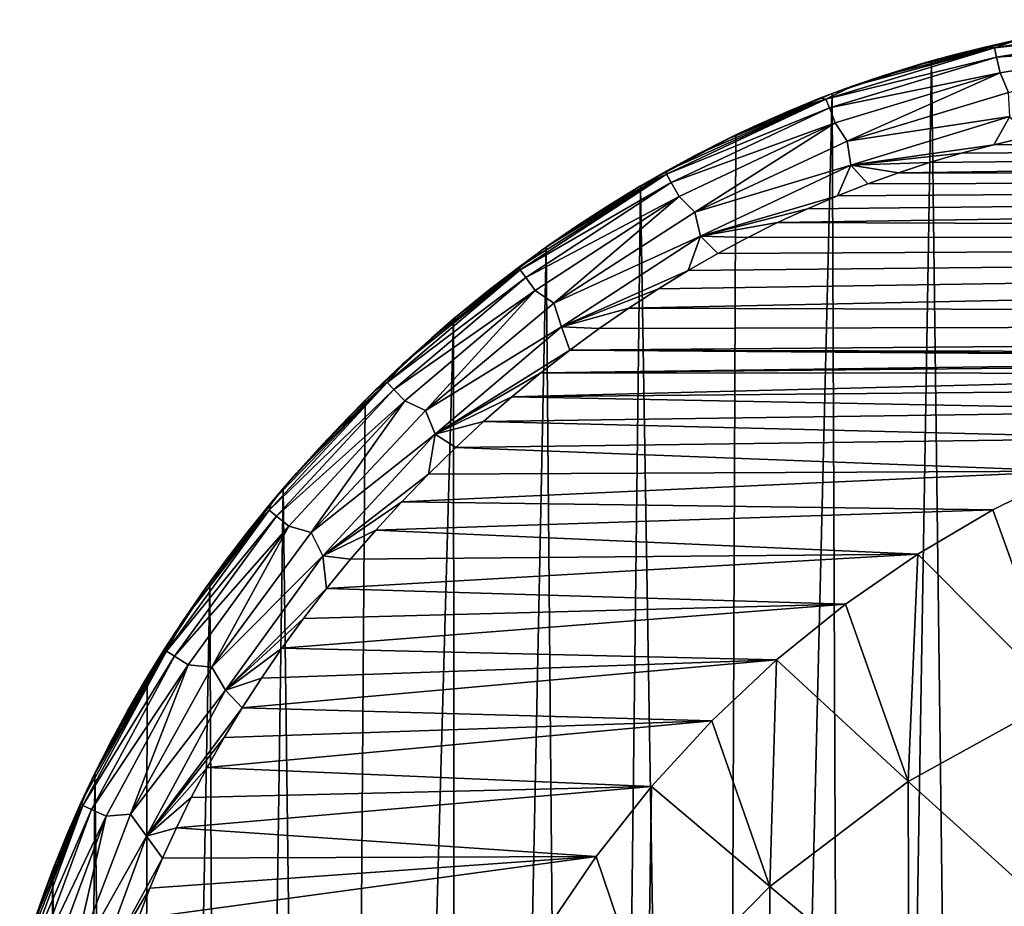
# Model space of a CAD drawing. Header units: metres. Extents: x -26 to 26, y -119 to 32.
# Tile 192 of 208: x -25 to -15, y 16 to 25. Entities that reach past the tile are written whole.
import ezdxf

# ---------------------------------------------------------------- set-up
doc = ezdxf.new("R2010")
doc.units = ezdxf.units.M
doc.layers.add('solid_13_411_041_XXX', color=7, linetype='CONTINUOUS')

msp = doc.modelspace()

# ---------------------------------------------------------------- linework, layer by layer
at = {"layer": 'solid_13_411_041_XXX'}
for points in [[(-14.966739, 25.125114, 8.000325), (-13.199443, 25.414547, 8.000325), (-14.718735, 25.210274, 7.756082)], [(-13.189094, 25.31723, 8.245351), (-13.199443, 25.414547, 8.000325), (-14.966739, 25.125114, 8.000325)], [(-14.718735, 25.210274, 7.756082), (-14.51959, 25.250408, 3.756081), (-15.61408, 24.991171, 3.756081)], [(-14.981044, -25.200666, 3.756081), (-15.61408, 24.991171, 3.756081), (-14.51959, 25.250408, 3.756081)], [(-13.282062, -25.483627, 3.756081), (-14.981044, -25.200666, 3.756081), (-14.51959, 25.250408, 3.756081)], [(-14.944932, 25.029718, 8.245351), (-13.189094, 25.31723, 8.245351), (-14.966739, 25.125114, 8.000325)], [(-14.944932, 25.029718, 8.245351), (-13.171623, 25.15295, 8.463658), (-13.189094, 25.31723, 8.245351)], [(-15.065913, 25.133196, 7.756082), (-14.718735, 25.210274, 7.756082), (-15.61408, 24.991171, 3.756081)], [(-14.966739, 25.125114, 8.000325), (-14.718735, 25.210274, 7.756082), (-15.065913, 25.133196, 7.756082)], [(-14.944932, 25.029718, 8.245351), (-14.908121, 24.868683, 8.463658), (-13.171623, 25.15295, 8.463658)], [(-14.823845, 24.663759, 8.628556), (-13.171623, 25.15295, 8.463658), (-14.908121, 24.868683, 8.463658)], [(-16.702579, 24.596371, 8.000325), (-14.966739, 25.125114, 8.000325), (-16.433594, 24.728811, 7.756082)], [(-14.944932, 25.029718, 8.245351), (-14.966739, 25.125114, 8.000325), (-16.702579, 24.596371, 8.000325)], [(-14.966739, 25.125114, 8.000325), (-16.097261, 24.843983, 7.756082), (-16.433594, 24.728811, 7.756082)], [(-14.966739, 25.125114, 8.000325), (-15.756472, 24.94997, 7.756082), (-16.097261, 24.843983, 7.756082)], [(-14.966739, 25.125114, 8.000325), (-15.412341, 25.046438, 7.756082), (-15.756472, 24.94997, 7.756082)], [(-15.756472, 24.94997, 7.756082), (-15.412341, 25.046438, 7.756082), (-15.61408, 24.991171, 3.756081)], [(-15.412341, 25.046438, 7.756082), (-15.065913, 25.133196, 7.756082), (-15.61408, 24.991171, 3.756081)], [(-14.966739, 25.125114, 8.000325), (-15.065913, 25.133196, 7.756082), (-15.412341, 25.046438, 7.756082)], [(-16.667341, 24.50507, 8.245351), (-14.944932, 25.029718, 8.245351), (-16.702579, 24.596371, 8.000325)], [(-16.667341, 24.50507, 8.245351), (-14.908121, 24.868683, 8.463658), (-14.944932, 25.029718, 8.245351)], [(-15.756472, 24.94997, 7.756082), (-15.61408, 24.991171, 3.756081), (-16.637903, 24.653481, 3.756081)], [(-16.441048, -24.773693, 3.756081), (-16.637903, 24.653481, 3.756081), (-15.61408, 24.991171, 3.756081)], [(-16.097261, 24.843983, 7.756082), (-15.756472, 24.94997, 7.756082), (-16.637903, 24.653481, 3.756081)], [(-14.981044, -25.200666, 3.756081), (-16.441048, -24.773693, 3.756081), (-15.61408, 24.991171, 3.756081)], [(-16.667341, 24.50507, 8.245351), (-16.607857, 24.350946, 8.463658), (-14.908121, 24.868683, 8.463658)], [(-16.433594, 24.728811, 7.756082), (-16.097261, 24.843983, 7.756082), (-16.637903, 24.653481, 3.756081)], [(-16.483618, 24.164566, 8.628556), (-14.908121, 24.868683, 8.463658), (-16.607857, 24.350946, 8.463658)], [(-16.483618, 24.164566, 8.628556), (-14.823845, 24.663759, 8.628556), (-14.908121, 24.868683, 8.463658)], [(-17.823097, -24.180794, 3.756081), (-17.632053, 24.227036, 3.756081), (-16.637903, 24.653481, 3.756081)], [(-16.441048, -24.773693, 3.756081), (-17.823097, -24.180794, 3.756081), (-16.637903, 24.653481, 3.756081)], [(-16.764318, 24.604893, 7.756082), (-16.637903, 24.653481, 3.756081), (-17.632053, 24.227036, 3.756081)], [(-16.764318, 24.604893, 7.756082), (-16.433594, 24.728811, 7.756082), (-16.637903, 24.653481, 3.756081)], [(-16.702579, 24.596371, 8.000325), (-16.433594, 24.728811, 7.756082), (-16.764318, 24.604893, 7.756082)], [(-14.80971, 24.415651, 8.726078), (-14.823845, 24.663759, 8.628556), (-16.483618, 24.164566, 8.628556)], [(-18.343449, 23.822367, 8.000325), (-16.702579, 24.596371, 8.000325), (-18.340227, 23.858906, 7.756082)], [(-16.667341, 24.50507, 8.245351), (-16.702579, 24.596371, 8.000325), (-18.343449, 23.822367, 8.000325)], [(-16.702579, 24.596371, 8.000325), (-18.032213, 24.025793, 7.756082), (-18.340227, 23.858906, 7.756082)], [(-16.702579, 24.596371, 8.000325), (-17.721426, 24.183502, 7.756082), (-18.032213, 24.025793, 7.756082)], [(-16.702579, 24.596371, 8.000325), (-17.407572, 24.332197, 7.756082), (-17.721426, 24.183502, 7.756082)], [(-17.08856, 24.472742, 7.756082), (-16.764318, 24.604893, 7.756082), (-17.632053, 24.227036, 3.756081)], [(-16.702579, 24.596371, 8.000325), (-17.08856, 24.472742, 7.756082), (-17.407572, 24.332197, 7.756082)], [(-16.702579, 24.596371, 8.000325), (-16.764318, 24.604893, 7.756082), (-17.08856, 24.472742, 7.756082)], [(-18.295542, 23.737038, 8.245351), (-16.667341, 24.50507, 8.245351), (-18.343449, 23.822367, 8.000325)], [(-18.295542, 23.737038, 8.245351), (-16.607857, 24.350946, 8.463658), (-16.667341, 24.50507, 8.245351)], [(-17.407572, 24.332197, 7.756082), (-17.08856, 24.472742, 7.756082), (-17.632053, 24.227036, 3.756081)], [(-18.295542, 23.737038, 8.245351), (-18.214668, 23.592997, 8.463658), (-16.607857, 24.350946, 8.463658)], [(-18.054583, 23.432125, 8.628556), (-16.607857, 24.350946, 8.463658), (-18.214668, 23.592997, 8.463658)], [(-18.054583, 23.432125, 8.628556), (-16.483618, 24.164566, 8.628556), (-16.607857, 24.350946, 8.463658)], [(-16.447172, 23.916019, 8.726078), (-14.80971, 24.415651, 8.726078), (-16.483618, 24.164566, 8.628556)], [(-14.975475, 24.1262, 8.756082), (-14.80971, 24.415651, 8.726078), (-16.447172, 23.916019, 8.726078)], [(-14.975475, 24.1262, 8.756082), (-14.631023, 24.206469, 8.756082), (-14.80971, 24.415651, 8.726078)], [(-17.721426, 24.183502, 7.756082), (-17.407572, 24.332197, 7.756082), (-17.632053, 24.227036, 3.756081)], [(14.425325, 24.249657, 8.756082), (-15.634707, 23.941845, 8.756082), (-15.954771, 23.837013, 8.756082)], [(15.997725, 23.822153, 8.756082), (14.425325, 24.249657, 8.756082), (-15.954771, 23.837013, 8.756082)], [(14.425325, 24.249657, 8.756082), (-15.308983, 24.038113, 8.756082), (-15.634707, 23.941845, 8.756082)], [(14.425325, 24.249657, 8.756082), (-14.975475, 24.1262, 8.756082), (-15.308983, 24.038113, 8.756082)], [(14.425325, 24.249657, 8.756082), (-14.631023, 24.206469, 8.756082), (-14.975475, 24.1262, 8.756082)], [(-17.721426, 24.183502, 7.756082), (-17.632053, 24.227036, 3.756081), (-18.612299, 23.702477, 3.756081)], [(-17.823097, -24.180794, 3.756081), (-18.612299, 23.702477, 3.756081), (-17.632053, 24.227036, 3.756081)], [(-18.032213, 24.025793, 7.756082), (-17.721426, 24.183502, 7.756082), (-18.612299, 23.702477, 3.756081)], [(-16.447172, 23.916019, 8.726078), (-16.483618, 24.164566, 8.628556), (-18.054583, 23.432125, 8.628556)], [(-15.308983, 24.038113, 8.756082), (-14.975475, 24.1262, 8.756082), (-16.447172, 23.916019, 8.726078)], [(-15.634707, 23.941845, 8.756082), (-15.308983, 24.038113, 8.756082), (-16.447172, 23.916019, 8.726078)], [(-18.340227, 23.858906, 7.756082), (-18.032213, 24.025793, 7.756082), (-18.612299, 23.702477, 3.756081)], [(-15.954771, 23.837013, 8.756082), (-15.634707, 23.941845, 8.756082), (-16.447172, 23.916019, 8.726078)], [(-18.647141, 23.681835, 7.756082), (-18.340227, 23.858906, 7.756082), (-18.612299, 23.702477, 3.756081)], [(-18.343449, 23.822367, 8.000325), (-18.340227, 23.858906, 7.756082), (-18.647141, 23.681835, 7.756082)], [(-17.995003, 23.184685, 8.726078), (-16.447172, 23.916019, 8.726078), (-18.054583, 23.432125, 8.628556)], [(-16.582207, 23.600439, 8.756082), (-16.447172, 23.916019, 8.726078), (-17.995003, 23.184685, 8.726078)], [(-16.582207, 23.600439, 8.756082), (-16.26993, 23.723455, 8.756082), (-16.447172, 23.916019, 8.726078)], [(-16.26993, 23.723455, 8.756082), (-15.954771, 23.837013, 8.756082), (-16.447172, 23.916019, 8.726078)], [(15.997725, 23.822153, 8.756082), (-15.954771, 23.837013, 8.756082), (-16.26993, 23.723455, 8.756082)], [(-18.343449, 23.822367, 8.000325), (-19.565369, 23.084467, 7.756082), (-19.869677, 22.862839, 7.756082)], [(-19.853289, 22.83725, 8.000325), (-18.343449, 23.822367, 8.000325), (-19.869677, 22.862839, 7.756082)], [(-18.295542, 23.737038, 8.245351), (-18.343449, 23.822367, 8.000325), (-19.853289, 22.83725, 8.000325)], [(-19.794626, 22.758913, 8.245351), (-18.295542, 23.737038, 8.245351), (-19.853289, 22.83725, 8.000325)], [(-19.794626, 22.758913, 8.245351), (-18.214668, 23.592997, 8.463658), (-18.295542, 23.737038, 8.245351)], [(-18.343449, 23.822367, 8.000325), (-19.259806, 23.294878, 7.756082), (-19.565369, 23.084467, 7.756082)], [(-18.343449, 23.822367, 8.000325), (-18.95339, 23.494104, 7.756082), (-19.259806, 23.294878, 7.756082)], [(-18.343449, 23.822367, 8.000325), (-18.647141, 23.681835, 7.756082), (-18.95339, 23.494104, 7.756082)], [(15.997725, 23.822153, 8.756082), (-16.892078, 23.467699, 8.756082), (-17.200439, 23.324865, 8.756082)], [(17.462429, 23.194752, 8.756082), (15.997725, 23.822153, 8.756082), (-17.200439, 23.324865, 8.756082)], [(15.997725, 23.822153, 8.756082), (-16.582207, 23.600439, 8.756082), (-16.892078, 23.467699, 8.756082)], [(15.997725, 23.822153, 8.756082), (-16.26993, 23.723455, 8.756082), (-16.582207, 23.600439, 8.756082)], [(-18.647141, 23.681835, 7.756082), (-18.612299, 23.702477, 3.756081), (-19.583242, 23.071527, 3.756081)], [(-19.176775, -23.397558, 3.756081), (-19.583242, 23.071527, 3.756081), (-18.612299, 23.702477, 3.756081)], [(-18.95339, 23.494104, 7.756082), (-18.647141, 23.681835, 7.756082), (-19.583242, 23.071527, 3.756081)], [(-17.823097, -24.180794, 3.756081), (-19.176775, -23.397558, 3.756081), (-18.612299, 23.702477, 3.756081)], [(-19.794626, 22.758913, 8.245351), (-19.695601, 22.626675, 8.463658), (-18.214668, 23.592997, 8.463658)], [(-19.506252, 22.495235, 8.628556), (-18.214668, 23.592997, 8.463658), (-19.695601, 22.626675, 8.463658)], [(-19.506252, 22.495235, 8.628556), (-18.054583, 23.432125, 8.628556), (-18.214668, 23.592997, 8.463658)], [(-16.892078, 23.467699, 8.756082), (-16.582207, 23.600439, 8.756082), (-17.995003, 23.184685, 8.726078)], [(-19.259806, 23.294878, 7.756082), (-18.95339, 23.494104, 7.756082), (-19.583242, 23.071527, 3.756081)], [(-17.995003, 23.184685, 8.726078), (-18.054583, 23.432125, 8.628556), (-19.506252, 22.495235, 8.628556)], [(-17.200439, 23.324865, 8.756082), (-16.892078, 23.467699, 8.756082), (-17.995003, 23.184685, 8.726078)], [(-17.507965, 23.171314, 8.756082), (-17.200439, 23.324865, 8.756082), (-17.995003, 23.184685, 8.726078)], [(17.462429, 23.194752, 8.756082), (-17.200439, 23.324865, 8.756082), (-17.507965, 23.171314, 8.756082)], [(-19.565369, 23.084467, 7.756082), (-19.259806, 23.294878, 7.756082), (-19.583242, 23.071527, 3.756081)], [(-19.425724, 22.249567, 8.726078), (-17.995003, 23.184685, 8.726078), (-19.506252, 22.495235, 8.628556)], [(-18.121481, 22.830887, 8.756082), (-17.995003, 23.184685, 8.726078), (-19.425724, 22.249567, 8.726078)], [(17.462429, 23.194752, 8.756082), (-18.427475, 22.643412, 8.756082), (-18.732845, 22.44408, 8.756082)], [(18.905657, 22.325706, 8.756082), (17.462429, 23.194752, 8.756082), (-18.732845, 22.44408, 8.756082)], [(17.462429, 23.194752, 8.756082), (-18.121481, 22.830887, 8.756082), (-18.427475, 22.643412, 8.756082)], [(17.462429, 23.194752, 8.756082), (-17.814941, 23.006815, 8.756082), (-18.121481, 22.830887, 8.756082)], [(-18.121481, 22.830887, 8.756082), (-17.814941, 23.006815, 8.756082), (-17.995003, 23.184685, 8.726078)], [(-17.814941, 23.006815, 8.756082), (-17.507965, 23.171314, 8.756082), (-17.995003, 23.184685, 8.726078)], [(17.462429, 23.194752, 8.756082), (-17.507965, 23.171314, 8.756082), (-17.814941, 23.006815, 8.756082)], [(-19.869677, 22.862839, 7.756082), (-19.583242, 23.071527, 3.756081), (-20.537155, 22.331867, 3.756081)], [(-20.506889, -22.404802, 3.756081), (-20.537155, 22.331867, 3.756081), (-19.583242, 23.071527, 3.756081)], [(-19.176775, -23.397558, 3.756081), (-20.506889, -22.404802, 3.756081), (-19.583242, 23.071527, 3.756081)], [(-19.869677, 22.862839, 7.756082), (-19.565369, 23.084467, 7.756082), (-19.583242, 23.071527, 3.756081)], [(-21.220369, 21.676777, 8.000325), (-19.853289, 22.83725, 8.000325), (-21.057079, 21.87228, 7.756082)], [(-19.794626, 22.758913, 8.245351), (-19.853289, 22.83725, 8.000325), (-21.220369, 21.676777, 8.000325)], [(-19.853289, 22.83725, 8.000325), (-20.766195, 22.134789, 7.756082), (-21.057079, 21.87228, 7.756082)], [(-19.853289, 22.83725, 8.000325), (-20.470798, 22.387659, 7.756082), (-20.766195, 22.134789, 7.756082)], [(-20.171646, 22.630518, 7.756082), (-19.869677, 22.862839, 7.756082), (-20.537155, 22.331867, 3.756081)], [(-19.853289, 22.83725, 8.000325), (-20.171646, 22.630518, 7.756082), (-20.470798, 22.387659, 7.756082)], [(-19.853289, 22.83725, 8.000325), (-19.869677, 22.862839, 7.756082), (-20.171646, 22.630518, 7.756082)], [(-18.427475, 22.643412, 8.756082), (-18.121481, 22.830887, 8.756082), (-19.425724, 22.249567, 8.726078)], [(-21.152672, 21.606106, 8.245351), (-19.794626, 22.758913, 8.245351), (-21.220369, 21.676777, 8.000325)], [(-21.152672, 21.606106, 8.245351), (-19.695601, 22.626675, 8.463658), (-19.794626, 22.758913, 8.245351)], [(-21.152672, 21.606106, 8.245351), (-21.038395, 21.486809, 8.463658), (-19.695601, 22.626675, 8.463658)], [(-20.825916, 21.387432, 8.628556), (-19.695601, 22.626675, 8.463658), (-21.038395, 21.486809, 8.463658)], [(-20.825916, 21.387432, 8.628556), (-19.506252, 22.495235, 8.628556), (-19.695601, 22.626675, 8.463658)], [(-20.470798, 22.387659, 7.756082), (-20.171646, 22.630518, 7.756082), (-20.537155, 22.331867, 3.756081)], [(-18.732845, 22.44408, 8.756082), (-18.427475, 22.643412, 8.756082), (-19.425724, 22.249567, 8.726078)], [(-19.425724, 22.249567, 8.726078), (-19.506252, 22.495235, 8.628556), (-20.825916, 21.387432, 8.628556)], [(-19.037046, 22.232895, 8.756082), (-18.732845, 22.44408, 8.756082), (-19.425724, 22.249567, 8.726078)], [(18.905657, 22.325706, 8.756082), (-18.732845, 22.44408, 8.756082), (-19.037046, 22.232895, 8.756082)], [(-21.757824, -21.227371, 3.756081), (-21.448128, 21.496977, 3.756081), (-20.537155, 22.331867, 3.756081)], [(-20.506889, -22.404802, 3.756081), (-21.757824, -21.227371, 3.756081), (-20.537155, 22.331867, 3.756081)], [(-20.766195, 22.134789, 7.756082), (-20.537155, 22.331867, 3.756081), (-21.448128, 21.496977, 3.756081)], [(-20.766195, 22.134789, 7.756082), (-20.470798, 22.387659, 7.756082), (-20.537155, 22.331867, 3.756081)], [(18.905657, 22.325706, 8.756082), (-19.037046, 22.232895, 8.756082), (-19.339886, 22.009789, 8.756082)], [(-0.000022, 21.967253, 8.756082), (18.905657, 22.325706, 8.756082), (-19.339886, 22.009789, 8.756082)], [(-20.72612, 21.143948, 8.726078), (-19.425724, 22.249567, 8.726078), (-20.825916, 21.387432, 8.628556)], [(-19.339886, 22.009789, 8.756082), (-19.425724, 22.249567, 8.726078), (-20.72612, 21.143948, 8.726078)], [(-19.339886, 22.009789, 8.756082), (-19.037046, 22.232895, 8.756082), (-19.425724, 22.249567, 8.726078)], [(-21.057079, 21.87228, 7.756082), (-20.766195, 22.134789, 7.756082), (-21.448128, 21.496977, 3.756081)], [(-19.640079, 21.775251, 8.756082), (-19.339886, 22.009789, 8.756082), (-20.72612, 21.143948, 8.726078)], [(-8.394595, 21.926308, 8.756082), (-19.339886, 22.009789, 8.756082), (-19.640079, 21.775251, 8.756082)], [(-7.28661, 21.94108, 8.756082), (-0.000022, 21.967253, 8.756082), (-19.339886, 22.009789, 8.756082)], [(-8.394595, 21.926308, 8.756082), (-7.28661, 21.94108, 8.756082), (-19.339886, 22.009789, 8.756082)], [(-9.516804, 21.875101, 8.756082), (-8.394595, 21.926308, 8.756082), (-19.640079, 21.775251, 8.756082)], [(-21.342356, 21.600941, 7.756082), (-21.057079, 21.87228, 7.756082), (-21.448128, 21.496977, 3.756081)], [(-21.220369, 21.676777, 8.000325), (-21.057079, 21.87228, 7.756082), (-21.342356, 21.600941, 7.756082)], [(-10.555847, 21.771463, 8.756082), (-9.516804, 21.875101, 8.756082), (-19.640079, 21.775251, 8.756082)], [(-19.93705, 21.52964, 8.756082), (-19.640079, 21.775251, 8.756082), (-20.72612, 21.143948, 8.726078)], [(-10.555847, 21.771463, 8.756082), (-19.640079, 21.775251, 8.756082), (-19.93705, 21.52964, 8.756082)], [(-11.527505, 21.609997, 8.756082), (-10.555847, 21.771463, 8.756082), (-19.93705, 21.52964, 8.756082)], [(-22.437685, 20.363848, 8.000325), (-21.220369, 21.676777, 8.000325), (-22.40864, 20.446407, 7.756082)], [(-21.152672, 21.606106, 8.245351), (-21.220369, 21.676777, 8.000325), (-22.437685, 20.363848, 8.000325)], [(-22.362139, 20.301664, 8.245351), (-21.152672, 21.606106, 8.245351), (-22.437685, 20.363848, 8.000325)], [(-21.220369, 21.676777, 8.000325), (-22.154821, 20.743429, 7.756082), (-22.40864, 20.446407, 7.756082)], [(-22.362139, 20.301664, 8.245351), (-21.038395, 21.486809, 8.463658), (-21.152672, 21.606106, 8.245351)], [(-21.220369, 21.676777, 8.000325), (-21.892176, 21.035404, 7.756082), (-22.154821, 20.743429, 7.756082)], [(-21.220369, 21.676777, 8.000325), (-21.620951, 21.321733, 7.756082), (-21.892176, 21.035404, 7.756082)], [(-21.220369, 21.676777, 8.000325), (-21.342356, 21.600941, 7.756082), (-21.620951, 21.321733, 7.756082)], [(-21.620951, 21.321733, 7.756082), (-21.342356, 21.600941, 7.756082), (-21.448128, 21.496977, 3.756081)], [(-12.464662, 21.384274, 8.756082), (-11.527505, 21.609997, 8.756082), (-19.93705, 21.52964, 8.756082)], [(-21.620951, 21.321733, 7.756082), (-21.448128, 21.496977, 3.756081), (-22.292957, 20.584362, 3.756081)], [(-21.757824, -21.227371, 3.756081), (-22.292957, 20.584362, 3.756081), (-21.448128, 21.496977, 3.756081)], [(-20.229095, 21.274027, 8.756082), (-19.93705, 21.52964, 8.756082), (-20.72612, 21.143948, 8.726078)], [(-12.464662, 21.384274, 8.756082), (-19.93705, 21.52964, 8.756082), (-20.229095, 21.274027, 8.756082)], [(-22.362139, 20.301664, 8.245351), (-22.23461, 20.196692, 8.463658), (-21.038395, 21.486809, 8.463658)], [(-22.004086, 20.132416, 8.628556), (-21.038395, 21.486809, 8.463658), (-22.23461, 20.196692, 8.463658)], [(-22.004086, 20.132416, 8.628556), (-20.825916, 21.387432, 8.628556), (-21.038395, 21.486809, 8.463658)], [(-21.892176, 21.035404, 7.756082), (-21.620951, 21.321733, 7.756082), (-22.292957, 20.584362, 3.756081)], [(-20.72612, 21.143948, 8.726078), (-20.825916, 21.387432, 8.628556), (-22.004086, 20.132416, 8.628556)], [(-13.342767, 21.10239, 8.756082), (-12.464662, 21.384274, 8.756082), (-20.229095, 21.274027, 8.756082)], [(-20.515867, 21.00857, 8.756082), (-20.229095, 21.274027, 8.756082), (-20.72612, 21.143948, 8.726078)], [(-13.342767, 21.10239, 8.756082), (-20.229095, 21.274027, 8.756082), (-20.515867, 21.00857, 8.756082)], [(-21.885206, 19.891806, 8.726078), (-20.72612, 21.143948, 8.726078), (-22.004086, 20.132416, 8.628556)], [(-20.796993, 20.733435, 8.756082), (-20.72612, 21.143948, 8.726078), (-21.885206, 19.891806, 8.726078)], [(-20.796993, 20.733435, 8.756082), (-20.515867, 21.00857, 8.756082), (-20.72612, 21.143948, 8.726078)], [(-14.178542, 20.764196, 8.756082), (-13.342767, 21.10239, 8.756082), (-20.515867, 21.00857, 8.756082)], [(-22.154821, 20.743429, 7.756082), (-21.892176, 21.035404, 7.756082), (-22.292957, 20.584362, 3.756081)], [(-14.178542, 20.764196, 8.756082), (-20.515867, 21.00857, 8.756082), (-20.796993, 20.733435, 8.756082)], [(-22.40864, 20.446407, 7.756082), (-22.154821, 20.743429, 7.756082), (-22.292957, 20.584362, 3.756081)], [(-21.071585, 20.449242, 8.756082), (-20.796993, 20.733435, 8.756082), (-21.885206, 19.891806, 8.726078)], [(-14.178542, 20.764196, 8.756082), (-20.796993, 20.733435, 8.756082), (-21.071585, 20.449242, 8.756082)], [(-14.982953, 20.367134, 8.756082), (-14.178542, 20.764196, 8.756082), (-21.071585, 20.449242, 8.756082)], [(-14.287985, 18.431553, 21.702971), (-14.178542, 20.764196, 8.756082), (-14.982953, 20.367134, 8.756082)], [(-22.40864, 20.446407, 7.756082), (-22.292957, 20.584362, 3.756081), (-23.047827, 19.622133, 3.756081)], [(-22.86548, -19.917488, 3.756081), (-23.047827, 19.622133, 3.756081), (-22.292957, 20.584362, 3.756081)], [(-21.757824, -21.227371, 3.756081), (-22.86548, -19.917488, 3.756081), (-22.292957, 20.584362, 3.756081)], [(-22.652815, 20.145569, 7.756082), (-22.40864, 20.446407, 7.756082), (-23.047827, 19.622133, 3.756081)], [(-22.437685, 20.363848, 8.000325), (-22.40864, 20.446407, 7.756082), (-22.652815, 20.145569, 7.756082)], [(-21.339117, 20.156538, 8.756082), (-21.071585, 20.449242, 8.756082), (-21.885206, 19.891806, 8.726078)], [(-14.982953, 20.367134, 8.756082), (-21.071585, 20.449242, 8.756082), (-21.339117, 20.156538, 8.756082)], [(-23.493017, 18.910297, 8.000325), (-22.437685, 20.363848, 8.000325), (-23.323715, 19.225676, 7.756082)], [(-22.362139, 20.301664, 8.245351), (-22.437685, 20.363848, 8.000325), (-23.493017, 18.910297, 8.000325)], [(-23.410324, 18.857924, 8.245351), (-22.362139, 20.301664, 8.245351), (-23.493017, 18.910297, 8.000325)], [(-23.410324, 18.857924, 8.245351), (-22.23461, 20.196692, 8.463658), (-22.362139, 20.301664, 8.245351)], [(-22.437685, 20.363848, 8.000325), (-23.1108, 19.534473, 7.756082), (-23.323715, 19.225676, 7.756082)], [(-22.437685, 20.363848, 8.000325), (-22.887093, 19.841269, 7.756082), (-23.1108, 19.534473, 7.756082)], [(-22.437685, 20.363848, 8.000325), (-22.652815, 20.145569, 7.756082), (-22.887093, 19.841269, 7.756082)], [(-15.756655, 19.910761, 8.756082), (-14.982953, 20.367134, 8.756082), (-21.339117, 20.156538, 8.756082)], [(-14.287985, 18.431553, 21.702971), (-14.982953, 20.367134, 8.756082), (-15.756655, 19.910761, 8.756082)], [(-23.410324, 18.857924, 8.245351), (-23.270733, 18.769514, 8.463658), (-22.23461, 20.196692, 8.463658)], [(-23.027273, 18.744625, 8.628556), (-22.23461, 20.196692, 8.463658), (-23.270733, 18.769514, 8.463658)], [(-23.027273, 18.744625, 8.628556), (-22.004086, 20.132416, 8.628556), (-22.23461, 20.196692, 8.463658)], [(-22.887093, 19.841269, 7.756082), (-22.652815, 20.145569, 7.756082), (-23.047827, 19.622133, 3.756081)], [(-21.885206, 19.891806, 8.726078), (-22.004086, 20.132416, 8.628556), (-23.027273, 18.744625, 8.628556)], [(-21.597631, 19.857468, 8.756082), (-21.339117, 20.156538, 8.756082), (-21.885206, 19.891806, 8.726078)], [(-15.756655, 19.910761, 8.756082), (-21.339117, 20.156538, 8.756082), (-21.597631, 19.857468, 8.756082)], [(-22.88703, 18.508711, 8.726078), (-21.885206, 19.891806, 8.726078), (-23.027273, 18.744625, 8.628556)], [(-21.845886, 19.553766, 8.756082), (-21.885206, 19.891806, 8.726078), (-22.88703, 18.508711, 8.726078)], [(-21.845886, 19.553766, 8.756082), (-21.597631, 19.857468, 8.756082), (-21.885206, 19.891806, 8.726078)], [(-15.756655, 19.910761, 8.756082), (-21.597631, 19.857468, 8.756082), (-21.845886, 19.553766, 8.756082)], [(-16.501131, 19.393986, 8.756082), (-15.756655, 19.910761, 8.756082), (-21.845886, 19.553766, 8.756082)], [(-15.85585, 17.568445, 21.675613), (-15.756655, 19.910761, 8.756082), (-16.501131, 19.393986, 8.756082)], [(-15.85585, 17.568445, 21.675613), (-14.287985, 18.431553, 21.702971), (-15.756655, 19.910761, 8.756082)], [(-23.1108, 19.534473, 7.756082), (-22.887093, 19.841269, 7.756082), (-23.047827, 19.622133, 3.756081)], [(-23.772396, -18.555756, 3.756081), (-23.693792, 18.640995, 3.756081), (-23.047827, 19.622133, 3.756081)], [(-22.86548, -19.917488, 3.756081), (-23.772396, -18.555756, 3.756081), (-23.047827, 19.622133, 3.756081)], [(-23.1108, 19.534473, 7.756082), (-23.047827, 19.622133, 3.756081), (-23.693792, 18.640995, 3.756081)], [(-23.323715, 19.225676, 7.756082), (-23.1108, 19.534473, 7.756082), (-23.693792, 18.640995, 3.756081)], [(-22.082539, 19.247101, 8.756082), (-21.845886, 19.553766, 8.756082), (-22.88703, 18.508711, 8.726078)], [(-16.501131, 19.393986, 8.756082), (-21.845886, 19.553766, 8.756082), (-22.082539, 19.247101, 8.756082)], [(-16.501131, 19.393986, 8.756082), (-22.082539, 19.247101, 8.756082), (-22.306141, 18.940115, 8.756082)], [(-17.210651, 18.819611, 8.756082), (-16.501131, 19.393986, 8.756082), (-22.306141, 18.940115, 8.756082)], [(-15.85585, 17.568445, 21.675613), (-16.501131, 19.393986, 8.756082), (-17.210651, 18.819611, 8.756082)], [(-23.525389, 18.915821, 7.756082), (-23.323715, 19.225676, 7.756082), (-23.693792, 18.640995, 3.756081)], [(-23.493017, 18.910297, 8.000325), (-23.323715, 19.225676, 7.756082), (-23.525389, 18.915821, 7.756082)], [(-22.306141, 18.940115, 8.756082), (-22.082539, 19.247101, 8.756082), (-22.88703, 18.508711, 8.726078)], [(-23.493017, 18.910297, 8.000325), (-24.222942, 17.668568, 7.756082), (-24.371172, 17.355286, 7.756082)], [(-24.35417, 17.319523, 8.000325), (-23.493017, 18.910297, 8.000325), (-24.371172, 17.355286, 7.756082)], [(-23.410324, 18.857924, 8.245351), (-23.493017, 18.910297, 8.000325), (-24.35417, 17.319523, 8.000325)], [(-23.493017, 18.910297, 8.000325), (-24.064524, 17.981335, 7.756082), (-24.222942, 17.668568, 7.756082)], [(-23.493017, 18.910297, 8.000325), (-23.895586, 18.293596, 7.756082), (-24.064524, 17.981335, 7.756082)], [(-23.493017, 18.910297, 8.000325), (-23.716002, 18.605011, 7.756082), (-23.895586, 18.293596, 7.756082)], [(-23.716002, 18.605011, 7.756082), (-23.525389, 18.915821, 7.756082), (-23.693792, 18.640995, 3.756081)], [(-23.493017, 18.910297, 8.000325), (-23.525389, 18.915821, 7.756082), (-23.716002, 18.605011, 7.756082)], [(-22.516447, 18.633347, 8.756082), (-22.306141, 18.940115, 8.756082), (-22.88703, 18.508711, 8.726078)], [(-17.210651, 18.819611, 8.756082), (-22.306141, 18.940115, 8.756082), (-22.516447, 18.633347, 8.756082)], [(-24.2651, 17.279015, 8.245351), (-23.410324, 18.857924, 8.245351), (-24.35417, 17.319523, 8.000325)], [(-24.2651, 17.279015, 8.245351), (-23.270733, 18.769514, 8.463658), (-23.410324, 18.857924, 8.245351)], [(-24.2651, 17.279015, 8.245351), (-24.114746, 17.210634, 8.463658), (-23.270733, 18.769514, 8.463658)], [(-23.864876, 17.230938, 8.628556), (-23.270733, 18.769514, 8.463658), (-24.114746, 17.210634, 8.463658)], [(-23.864876, 17.230938, 8.628556), (-23.027273, 18.744625, 8.628556), (-23.270733, 18.769514, 8.463658)], [(-17.210651, 18.819611, 8.756082), (-22.516447, 18.633347, 8.756082), (-22.714348, 18.326504, 8.756082)], [(-17.878191, 18.192381, 8.756082), (-17.210651, 18.819611, 8.756082), (-22.714348, 18.326504, 8.756082)], [(-17.280291, 16.486341, 21.641304), (-17.210651, 18.819611, 8.756082), (-17.878191, 18.192381, 8.756082)], [(-17.280291, 16.486341, 21.641304), (-15.85585, 17.568445, 21.675613), (-17.210651, 18.819611, 8.756082)], [(-22.88703, 18.508711, 8.726078), (-23.027273, 18.744625, 8.628556), (-23.864876, 17.230938, 8.628556)], [(-23.716002, 18.605011, 7.756082), (-23.693792, 18.640995, 3.756081), (-24.230625, 17.653362, 3.756081)], [(-23.772396, -18.555756, 3.756081), (-24.230625, 17.653362, 3.756081), (-23.693792, 18.640995, 3.756081)], [(-23.895586, 18.293596, 7.756082), (-23.716002, 18.605011, 7.756082), (-24.230625, 17.653362, 3.756081)], [(-22.714348, 18.326504, 8.756082), (-22.516447, 18.633347, 8.756082), (-22.88703, 18.508711, 8.726078)], [(-23.699724, 17.003492, 8.726078), (-22.88703, 18.508711, 8.726078), (-23.864876, 17.230938, 8.628556)], [(-22.714348, 18.326504, 8.756082), (-22.88703, 18.508711, 8.726078), (-23.699724, 17.003492, 8.726078)], [(-14.282903, 16.146288, 34.676434), (-14.287985, 18.431553, 21.702971), (-15.85585, 17.568445, 21.675613)], [(-24.064524, 17.981335, 7.756082), (-23.895586, 18.293596, 7.756082), (-24.230625, 17.653362, 3.756081)], [(-22.90027, 18.019196, 8.756082), (-22.714348, 18.326504, 8.756082), (-23.699724, 17.003492, 8.726078)], [(-17.878191, 18.192381, 8.756082), (-22.714348, 18.326504, 8.756082), (-22.90027, 18.019196, 8.756082)], [(-17.878191, 18.192381, 8.756082), (-22.90027, 18.019196, 8.756082), (-23.074862, 17.71088, 8.756082)], [(-18.499376, 17.516014, 8.756082), (-17.878191, 18.192381, 8.756082), (-23.074862, 17.71088, 8.756082)], [(-17.280291, 16.486341, 21.641304), (-17.878191, 18.192381, 8.756082), (-18.499376, 17.516014, 8.756082)], [(-24.222942, 17.668568, 7.756082), (-24.064524, 17.981335, 7.756082), (-24.230625, 17.653362, 3.756081)], [(-23.074862, 17.71088, 8.756082), (-22.90027, 18.019196, 8.756082), (-23.699724, 17.003492, 8.726078)], [(-24.371172, 17.355286, 7.756082), (-24.230625, 17.653362, 3.756081), (-24.664551, 16.660713, 3.756081)], [(-24.469927, -17.182726, 3.756081), (-24.664551, 16.660713, 3.756081), (-24.230625, 17.653362, 3.756081)], [(-23.772396, -18.555756, 3.756081), (-24.469927, -17.182726, 3.756081), (-24.230625, 17.653362, 3.756081)], [(-24.371172, 17.355286, 7.756082), (-24.222942, 17.668568, 7.756082), (-24.230625, 17.653362, 3.756081)], [(-23.23848, 17.401478, 8.756082), (-23.074862, 17.71088, 8.756082), (-23.699724, 17.003492, 8.726078)], [(-18.499376, 17.516014, 8.756082), (-23.074862, 17.71088, 8.756082), (-23.23848, 17.401478, 8.756082)], [(-15.850471, 15.287393, 34.631931), (-15.85585, 17.568445, 21.675613), (-17.280291, 16.486341, 21.641304)], [(-14.282903, 16.146288, 34.676434), (-15.85585, 17.568445, 21.675613), (-15.850471, 15.287393, 34.631931)], [(-18.499376, 17.516014, 8.756082), (-23.23848, 17.401478, 8.756082), (-23.391287, 17.090927, 8.756082)], [(-19.069633, 16.795261, 8.756082), (-18.499376, 17.516014, 8.756082), (-23.391287, 17.090927, 8.756082)], [(-18.533916, 15.210458, 21.600769), (-18.499376, 17.516014, 8.756082), (-19.069633, 16.795261, 8.756082)], [(-18.533916, 15.210458, 21.600769), (-17.280291, 16.486341, 21.641304), (-18.499376, 17.516014, 8.756082)], [(-24.509453, 17.041555, 7.756082), (-24.371172, 17.355286, 7.756082), (-24.664551, 16.660713, 3.756081)], [(-24.35417, 17.319523, 8.000325), (-24.371172, 17.355286, 7.756082), (-24.509453, 17.041555, 7.756082)], [(-23.391287, 17.090927, 8.756082), (-23.23848, 17.401478, 8.756082), (-23.699724, 17.003492, 8.726078)], [(-24.984547, 15.614705, 8.000325), (-24.35417, 17.319523, 8.000325), (-24.972872, 15.761795, 7.756082)], [(-24.2651, 17.279015, 8.245351), (-24.35417, 17.319523, 8.000325), (-24.984547, 15.614705, 8.000325)], [(-24.890484, 15.587664, 8.245351), (-24.2651, 17.279015, 8.245351), (-24.984547, 15.614705, 8.000325)], [(-24.35417, 17.319523, 8.000325), (-24.86972, 16.08807, 7.756082), (-24.972872, 15.761795, 7.756082)], [(-24.890484, 15.587664, 8.245351), (-24.114746, 17.210634, 8.463658), (-24.2651, 17.279015, 8.245351)], [(-24.35417, 17.319523, 8.000325), (-24.758322, 16.409058, 7.756082), (-24.86972, 16.08807, 7.756082)], [(-24.35417, 17.319523, 8.000325), (-24.638361, 16.726458, 7.756082), (-24.758322, 16.409058, 7.756082)], [(-24.35417, 17.319523, 8.000325), (-24.509453, 17.041555, 7.756082), (-24.638361, 16.726458, 7.756082)], [(-24.890484, 15.587664, 8.245351), (-24.731697, 15.542017, 8.463658), (-24.114746, 17.210634, 8.463658)], [(-24.483847, 15.610353, 8.628556), (-24.114746, 17.210634, 8.463658), (-24.731697, 15.542017, 8.463658)], [(-24.483847, 15.610353, 8.628556), (-23.864876, 17.230938, 8.628556), (-24.114746, 17.210634, 8.463658)], [(-23.699724, 17.003492, 8.726078), (-23.864876, 17.230938, 8.628556), (-24.483847, 15.610353, 8.628556)], [(-24.638361, 16.726458, 7.756082), (-24.509453, 17.041555, 7.756082), (-24.664551, 16.660713, 3.756081)], [(-23.533575, 16.779345, 8.756082), (-23.391287, 17.090927, 8.756082), (-23.699724, 17.003492, 8.726078)], [(-19.069633, 16.795261, 8.756082), (-23.391287, 17.090927, 8.756082), (-23.533575, 16.779345, 8.756082)], [(-24.291174, 15.396219, 8.726078), (-23.699724, 17.003492, 8.726078), (-24.483847, 15.610353, 8.628556)], [(-23.533575, 16.779345, 8.756082), (-23.699724, 17.003492, 8.726078), (-24.291174, 15.396219, 8.726078)], [(-23.665365, 16.466928, 8.756082), (-23.533575, 16.779345, 8.756082), (-24.291174, 15.396219, 8.726078)], [(-19.069633, 16.795261, 8.756082), (-23.665365, 16.466928, 8.756082), (-23.786619, 16.15436, 8.756082)], [(-19.584511, 16.035786, 8.756082), (-19.069633, 16.795261, 8.756082), (-23.786619, 16.15436, 8.756082)], [(-19.069633, 16.795261, 8.756082), (-23.533575, 16.779345, 8.756082), (-23.665365, 16.466928, 8.756082)], [(-18.533916, 15.210458, 21.600769), (-19.069633, 16.795261, 8.756082), (-19.584511, 16.035786, 8.756082)], [(-24.758322, 16.409058, 7.756082), (-24.664551, 16.660713, 3.756081), (-25.005625, 15.649151, 3.756081)], [(-24.981106, -15.780407, 3.756081), (-25.005625, 15.649151, 3.756081), (-24.664551, 16.660713, 3.756081)], [(-24.469927, -17.182726, 3.756081), (-24.981106, -15.780407, 3.756081), (-24.664551, 16.660713, 3.756081)], [(-24.758322, 16.409058, 7.756082), (-24.638361, 16.726458, 7.756082), (-24.664551, 16.660713, 3.756081)], [(-23.786619, 16.15436, 8.756082), (-23.665365, 16.466928, 8.756082), (-24.291174, 15.396219, 8.726078)], [(-17.275043, 14.21022, 34.576069), (-17.280291, 16.486341, 21.641304), (-18.533916, 15.210458, 21.600769)], [(-15.850471, 15.287393, 34.631931), (-17.280291, 16.486341, 21.641304), (-17.275043, 14.21022, 34.576069)], [(-24.86972, 16.08807, 7.756082), (-24.758322, 16.409058, 7.756082), (-25.005625, 15.649151, 3.756081)]]:
    msp.add_3dface(points, dxfattribs=at)

doc.saveas('drawing.dxf')
